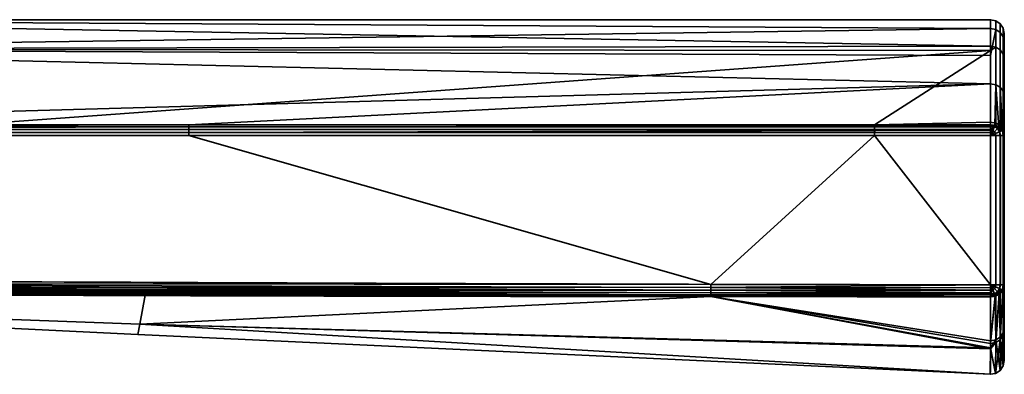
# Model space of a CAD drawing. Header units: millimetres. Extents: x -309 to 8059, y -96 to 57.
# Tile 45 of 99: x 2725 to 2762, y -96 to -83. Entities that reach past the tile are written whole.
import ezdxf

# ---------------------------------------------------------------- set-up
doc = ezdxf.new("R2010")
doc.units = ezdxf.units.MM
doc.layers.add('152', color=7, linetype='Continuous', true_color=0xffffff)

# ---------------------------------------------------------------- blocks, each defined once
blk = doc.blocks.new('UG_SURFACE_028')
at = {"layer": '152', "color": 251, "linetype": 'Continuous', "lineweight": 35}
for points in [[(2707.361, -83.3, 1103.998), (2707.361, -84.374, 1109.971), (2761, -84.265, 1109.668)], [(2707.361, -83.3, 1103.998), (2761, -83.3, 1104), (2761, -83.616, 1100.726)], [(2761, -83.616, 1100.726), (2707.361, -84.375, 1098.026), (2707.361, -83.3, 1103.998)], [(2761, -84.265, 1109.668), (2761, -83.3, 1104), (2707.361, -83.3, 1103.998)], [(2761, -83.616, 1100.726), (2761, -84.603, 1098.112), (2707.361, -84.375, 1098.026)], [(2761.191, -83.338, 1104), (2761, -83.3, 1104), (2761, -84.265, 1109.668), (2761.191, -84.301, 1109.656)], [(2761.191, -83.653, 1100.733), (2761, -83.616, 1100.726), (2761, -83.3, 1104), (2761.191, -83.338, 1104)], [(2761, -84.603, 1098.112), (2761, -83.616, 1100.726), (2761.191, -83.653, 1100.733)], [(2761.353, -83.446, 1104), (2761.191, -83.338, 1104), (2761.191, -84.301, 1109.656), (2761.353, -84.404, 1109.62)], [(2761.353, -83.76, 1100.754), (2761.191, -83.653, 1100.733), (2761.191, -83.338, 1104), (2761.353, -83.446, 1104)], [(2761.462, -83.609, 1104), (2761.353, -83.446, 1104), (2761.353, -84.404, 1109.62), (2761.462, -84.557, 1109.566)], [(2761.462, -83.919, 1100.785), (2761.353, -83.76, 1100.754), (2761.353, -83.446, 1104), (2761.462, -83.609, 1104)], [(2761.5, -83.8, 1104), (2761.462, -83.609, 1104), (2761.462, -84.557, 1109.566), (2761.5, -84.737, 1109.503)], [(2761.5, -84.107, 1100.822), (2761.462, -83.919, 1100.785), (2761.462, -83.609, 1104), (2761.5, -83.8, 1104)], [(2761.191, -83.653, 1100.733), (2761.191, -85.68, 1095.366), (2761, -85.647, 1095.347), (2761, -84.603, 1098.112)], [(2761.353, -85.773, 1095.421), (2761.191, -85.68, 1095.366), (2761.191, -83.653, 1100.733), (2761.353, -83.76, 1100.754)], [(2761.462, -85.913, 1095.503), (2761.353, -85.773, 1095.421), (2761.353, -83.76, 1100.754), (2761.462, -83.919, 1100.785)], [(2761.5, -86.079, 1095.599), (2761.462, -85.913, 1095.503), (2761.462, -83.919, 1100.785), (2761.5, -84.107, 1100.822)], [(2761.5, -95.788, 1104), (2761.5, -83.8, 1104), (2761.5, -84.737, 1109.503)], [(2761.5, -95.788, 1104), (2761.5, -84.107, 1100.822), (2761.5, -83.8, 1104)], [(2707.361, -84.374, 1109.971), (2761, -84.419, 1109.946), (2761, -84.265, 1109.668)], [(2761.191, -84.301, 1109.656), (2761, -84.265, 1109.668), (2761, -84.419, 1109.946)], [(2761, -84.419, 1109.946), (2761, -87.053, 1114.698), (2761.191, -87.082, 1114.674), (2761.191, -84.301, 1109.656)], [(2761.353, -84.404, 1109.62), (2761.191, -84.301, 1109.656), (2761.191, -87.082, 1114.674), (2761.353, -87.167, 1114.606)], [(2761.5, -95.788, 1104), (2761.5, -86.079, 1095.599), (2761.5, -84.107, 1100.822)], [(2761, -84.419, 1109.946), (2707.361, -84.374, 1109.971), (2723.575, -87.148, 1114.816)], [(2707.361, -84.375, 1098.026), (2761, -84.603, 1098.112), (2761, -85.647, 1095.347)], [(2761, -85.647, 1095.347), (2707.363, -87.147, 1093.184), (2707.361, -84.375, 1098.026)], [(2723.575, -87.148, 1114.816), (2756.747, -87.148, 1114.816), (2761, -84.419, 1109.946)], [(2756.747, -87.148, 1114.816), (2761, -87.053, 1114.698), (2761, -84.419, 1109.946)], [(2761.462, -84.557, 1109.566), (2761.353, -84.404, 1109.62), (2761.353, -87.167, 1114.606), (2761.462, -87.294, 1114.505)], [(2761.5, -84.737, 1109.503), (2761.462, -84.557, 1109.566), (2761.462, -87.294, 1114.505), (2761.5, -87.443, 1114.385)], [(2761.5, -84.737, 1109.503), (2761.5, -87.443, 1114.385), (2761.5, -94.687, 1110.751), (2761.5, -95.788, 1104)], [(2731.652, -87.147, 1093.184), (2707.363, -87.147, 1093.184), (2761, -85.647, 1095.347)], [(2761, -85.647, 1095.347), (2761, -87.148, 1093.184), (2731.652, -87.147, 1093.184)], [(2761.153, -87.171, 1093.203), (2761, -87.148, 1093.184), (2761, -85.647, 1095.347), (2761.191, -85.68, 1095.366)], [(2761.191, -85.68, 1095.366), (2761.191, -87.177, 1093.208), (2761.153, -87.171, 1093.203)], [(2761.191, -85.68, 1095.366), (2761.353, -85.773, 1095.421), (2761.353, -87.261, 1093.277), (2761.304, -87.236, 1093.256)], [(2761.304, -87.236, 1093.256), (2761.191, -87.177, 1093.208), (2761.191, -85.68, 1095.366)], [(2761.353, -85.773, 1095.421), (2761.462, -85.913, 1095.503), (2761.462, -87.387, 1093.379), (2761.436, -87.357, 1093.355)], [(2761.436, -87.357, 1093.355), (2761.391, -87.305, 1093.312), (2761.353, -85.773, 1095.421)], [(2761.391, -87.305, 1093.312), (2761.353, -87.261, 1093.277), (2761.353, -85.773, 1095.421)], [(2761.5, -87.535, 1093.5), (2761.462, -87.387, 1093.379), (2761.462, -85.913, 1095.503), (2761.5, -86.079, 1095.599)], [(2761.5, -86.079, 1095.599), (2761.5, -95.788, 1104), (2761.5, -94.592, 1096.971)], [(2761.5, -94.592, 1096.971), (2761.5, -93.011, 1093.5), (2761.5, -87.535, 1093.5), (2761.5, -86.079, 1095.599)], [(2698.479, -87.32, 1093.048), (2698.481, -87.225, 1093.107), (2731.652, -87.226, 1093.107)], [(2731.652, -87.226, 1093.107), (2731.652, -87.32, 1093.048), (2698.479, -87.32, 1093.048)], [(2731.652, -87.226, 1093.107), (2698.481, -87.225, 1093.107), (2707.363, -87.147, 1093.184)], [(2707.363, -87.147, 1093.184), (2731.652, -87.147, 1093.184), (2731.652, -87.226, 1093.107)], [(2723.575, -87.148, 1114.816), (2723.575, -87.227, 1114.893), (2756.747, -87.227, 1114.893), (2756.747, -87.148, 1114.816)], [(2723.575, -87.227, 1114.893), (2723.575, -87.321, 1114.952), (2756.747, -87.321, 1114.952), (2756.747, -87.227, 1114.893)], [(2731.652, -87.226, 1093.107), (2731.652, -87.147, 1093.184), (2761, -87.148, 1093.184), (2761, -87.182, 1093.15)], [(2761, -87.182, 1093.15), (2761, -87.227, 1093.107), (2731.652, -87.226, 1093.107)], [(2731.652, -87.32, 1093.048), (2731.652, -87.226, 1093.107), (2761, -87.227, 1093.107), (2761, -87.321, 1093.048)], [(2756.747, -87.148, 1114.816), (2761, -87.148, 1114.816), (2761, -87.053, 1114.698)], [(2756.747, -87.148, 1114.816), (2756.747, -87.227, 1114.893), (2761, -87.227, 1114.893), (2761, -87.182, 1114.85)], [(2761, -87.182, 1114.85), (2761, -87.148, 1114.816), (2756.747, -87.148, 1114.816)], [(2756.747, -87.227, 1114.893), (2756.747, -87.321, 1114.952), (2761, -87.321, 1114.952), (2761, -87.227, 1114.893)], [(2761.191, -87.082, 1114.674), (2761, -87.053, 1114.698), (2761, -87.148, 1114.816), (2761.153, -87.171, 1114.797)], [(2761.153, -87.171, 1114.797), (2761, -87.148, 1114.816), (2761, -87.182, 1114.85)], [(2761, -87.182, 1093.15), (2761, -87.148, 1093.184), (2761.153, -87.171, 1093.203)], [(2761, -87.182, 1114.85), (2761.136, -87.207, 1114.852), (2761.153, -87.171, 1114.797)], [(2761.153, -87.171, 1093.203), (2761.136, -87.207, 1093.148), (2761, -87.182, 1093.15)], [(2761.136, -87.207, 1114.852), (2761, -87.182, 1114.85), (2761, -87.227, 1114.893)], [(2761, -87.227, 1093.107), (2761, -87.182, 1093.15), (2761.136, -87.207, 1093.148)], [(2761.136, -87.207, 1114.852), (2761, -87.227, 1114.893), (2761, -87.321, 1114.952)], [(2761, -87.321, 1114.952), (2761.074, -87.358, 1114.962), (2761.136, -87.207, 1114.852)], [(2761.136, -87.207, 1093.148), (2761.074, -87.358, 1093.039), (2761, -87.321, 1093.048)], [(2761, -87.321, 1093.048), (2761, -87.227, 1093.107), (2761.136, -87.207, 1093.148)], [(2761.074, -87.358, 1114.962), (2761.136, -87.399, 1114.962), (2761.251, -87.284, 1114.852), (2761.136, -87.207, 1114.852)], [(2761.136, -87.207, 1093.148), (2761.251, -87.284, 1093.148), (2761.136, -87.399, 1093.039), (2761.074, -87.358, 1093.039)], [(2761.191, -87.177, 1114.792), (2761.153, -87.171, 1114.797), (2761.136, -87.207, 1114.852)], [(2761.136, -87.207, 1093.148), (2761.153, -87.171, 1093.203), (2761.191, -87.177, 1093.208)], [(2761.136, -87.207, 1114.852), (2761.251, -87.284, 1114.852), (2761.191, -87.177, 1114.792)], [(2761.191, -87.177, 1093.208), (2761.251, -87.284, 1093.148), (2761.136, -87.207, 1093.148)], [(2761.153, -87.171, 1114.797), (2761.191, -87.177, 1114.792), (2761.191, -87.082, 1114.674)], [(2761.353, -87.167, 1114.606), (2761.191, -87.082, 1114.674), (2761.191, -87.177, 1114.792), (2761.304, -87.236, 1114.744)], [(2761.251, -87.284, 1114.852), (2761.304, -87.236, 1114.744), (2761.191, -87.177, 1114.792)], [(2761.191, -87.177, 1093.208), (2761.304, -87.236, 1093.256), (2761.251, -87.284, 1093.148)], [(2761.304, -87.236, 1114.744), (2761.353, -87.261, 1114.723), (2761.353, -87.167, 1114.606)], [(2761.462, -87.294, 1114.505), (2761.353, -87.167, 1114.606), (2761.391, -87.305, 1114.688), (2761.436, -87.357, 1114.645)], [(2761.353, -87.167, 1114.606), (2761.353, -87.261, 1114.723), (2761.391, -87.305, 1114.688)], [(2698.475, -87.534, 1093), (2698.477, -87.424, 1093.012), (2731.652, -87.425, 1093.012), (2731.652, -87.535, 1093)], [(2750.757, -92.992, 1093), (2698.5, -92.8, 1093), (2698.475, -87.534, 1093), (2731.652, -87.535, 1093)], [(2698.477, -87.424, 1093.012), (2698.479, -87.32, 1093.048), (2731.652, -87.32, 1093.048), (2731.652, -87.425, 1093.012)], [(2756.747, -87.536, 1115), (2723.576, -87.536, 1115), (2698.5, -92.8, 1115), (2750.757, -92.992, 1115)], [(2723.575, -87.321, 1114.952), (2723.576, -87.426, 1114.988), (2756.747, -87.426, 1114.988), (2756.747, -87.321, 1114.952)], [(2723.576, -87.426, 1114.988), (2723.576, -87.536, 1115), (2756.747, -87.536, 1115), (2756.747, -87.426, 1114.988)], [(2731.652, -87.425, 1093.012), (2731.652, -87.32, 1093.048), (2761, -87.321, 1093.048), (2761, -87.344, 1093.04)], [(2761, -87.344, 1093.04), (2761, -87.425, 1093.012), (2731.652, -87.425, 1093.012)], [(2731.652, -87.535, 1093), (2731.652, -87.425, 1093.012), (2761, -87.425, 1093.012), (2761, -87.535, 1093)], [(2731.652, -87.535, 1093), (2761, -87.535, 1093), (2761, -93.011, 1093), (2750.757, -92.992, 1093)], [(2750.757, -92.992, 1115), (2761, -93.011, 1115), (2756.747, -87.536, 1115)], [(2756.747, -87.321, 1114.952), (2756.747, -87.426, 1114.988), (2761, -87.425, 1114.988), (2761, -87.344, 1114.959)], [(2761, -87.344, 1114.959), (2761, -87.321, 1114.952), (2756.747, -87.321, 1114.952)], [(2756.747, -87.426, 1114.988), (2756.747, -87.536, 1115), (2761, -87.535, 1115), (2761, -87.425, 1114.988)], [(2761, -93.011, 1115), (2761, -87.535, 1115), (2756.747, -87.536, 1115)], [(2761, -87.321, 1114.952), (2761, -87.344, 1114.959), (2761.074, -87.358, 1114.962)], [(2761.074, -87.358, 1093.039), (2761, -87.344, 1093.04), (2761, -87.321, 1093.048)], [(2761.074, -87.358, 1114.962), (2761, -87.344, 1114.959), (2761, -87.425, 1114.988)], [(2761, -87.425, 1093.012), (2761, -87.344, 1093.04), (2761.074, -87.358, 1093.039)], [(2761, -87.425, 1114.988), (2761, -87.535, 1115), (2761.074, -87.358, 1114.962)], [(2761, -87.535, 1115), (2761.136, -87.399, 1114.962), (2761.074, -87.358, 1114.962)], [(2761.074, -87.358, 1093.039), (2761, -87.535, 1093), (2761, -87.425, 1093.012)], [(2761.074, -87.358, 1093.039), (2761.136, -87.399, 1093.039), (2761, -87.535, 1093)], [(2761, -87.535, 1115), (2761.178, -87.462, 1114.962), (2761.136, -87.399, 1114.962)], [(2761.136, -87.399, 1093.039), (2761.178, -87.462, 1093.039), (2761, -87.535, 1093)], [(2761.178, -87.462, 1114.962), (2761, -87.535, 1115), (2761.191, -87.535, 1114.962)], [(2761.191, -87.535, 1093.038), (2761, -87.535, 1093), (2761.178, -87.462, 1093.039)], [(2761, -87.535, 1115), (2761, -93.011, 1115), (2761.191, -93.011, 1114.962), (2761.191, -87.535, 1114.962)], [(2761, -93.011, 1093), (2761, -87.535, 1093), (2761.191, -87.535, 1093.038), (2761.191, -93.011, 1093.038)], [(2761.136, -87.399, 1114.962), (2761.178, -87.462, 1114.962), (2761.328, -87.4, 1114.852), (2761.251, -87.284, 1114.852)], [(2761.251, -87.284, 1093.148), (2761.328, -87.4, 1093.148), (2761.178, -87.462, 1093.039), (2761.136, -87.399, 1093.039)], [(2761.328, -87.4, 1114.852), (2761.178, -87.462, 1114.962), (2761.192, -87.535, 1114.962), (2761.353, -87.535, 1114.853)], [(2761.353, -87.535, 1093.147), (2761.192, -87.535, 1093.039), (2761.178, -87.462, 1093.039), (2761.328, -87.4, 1093.148)], [(2761.191, -87.535, 1114.962), (2761.192, -87.535, 1114.962), (2761.178, -87.462, 1114.962)], [(2761.178, -87.462, 1093.039), (2761.192, -87.535, 1093.039), (2761.191, -87.535, 1093.038)], [(2761.192, -87.535, 1114.962), (2761.191, -87.535, 1114.962), (2761.191, -93.011, 1114.962), (2761.192, -93.011, 1114.962)], [(2761.192, -93.011, 1093.039), (2761.191, -93.011, 1093.038), (2761.191, -87.535, 1093.038), (2761.192, -87.535, 1093.039)], [(2761.192, -93.011, 1114.962), (2761.353, -93.011, 1114.853), (2761.353, -87.535, 1114.853), (2761.192, -87.535, 1114.962)], [(2761.192, -87.535, 1093.039), (2761.353, -87.535, 1093.147), (2761.353, -93.011, 1093.147), (2761.192, -93.011, 1093.039)], [(2761.304, -87.236, 1114.744), (2761.251, -87.284, 1114.852), (2761.328, -87.4, 1114.852)], [(2761.328, -87.4, 1093.148), (2761.251, -87.284, 1093.148), (2761.304, -87.236, 1093.256)], [(2761.328, -87.4, 1114.852), (2761.353, -87.261, 1114.723), (2761.304, -87.236, 1114.744)], [(2761.304, -87.236, 1093.256), (2761.353, -87.261, 1093.277), (2761.328, -87.4, 1093.148)], [(2761.391, -87.305, 1114.688), (2761.353, -87.261, 1114.723), (2761.328, -87.4, 1114.852)], [(2761.328, -87.4, 1093.148), (2761.353, -87.261, 1093.277), (2761.391, -87.305, 1093.312)], [(2761.328, -87.4, 1114.852), (2761.428, -87.358, 1114.688), (2761.391, -87.305, 1114.688)], [(2761.391, -87.305, 1093.312), (2761.428, -87.358, 1093.312), (2761.328, -87.4, 1093.148)], [(2761.428, -87.358, 1114.688), (2761.328, -87.4, 1114.852), (2761.355, -87.535, 1114.852), (2761.461, -87.535, 1114.691)], [(2761.461, -87.535, 1093.309), (2761.355, -87.535, 1093.148), (2761.328, -87.4, 1093.148), (2761.428, -87.358, 1093.312)], [(2761.353, -87.535, 1114.853), (2761.355, -87.535, 1114.852), (2761.328, -87.4, 1114.852)], [(2761.328, -87.4, 1093.148), (2761.355, -87.535, 1093.148), (2761.353, -87.535, 1093.147)], [(2761.355, -87.535, 1114.852), (2761.353, -87.535, 1114.853), (2761.353, -93.011, 1114.853), (2761.355, -93.011, 1114.852)], [(2761.355, -93.011, 1093.148), (2761.353, -93.011, 1093.147), (2761.353, -87.535, 1093.147), (2761.355, -87.535, 1093.148)], [(2761.355, -93.011, 1114.852), (2761.461, -93.011, 1114.691), (2761.461, -87.535, 1114.691), (2761.355, -87.535, 1114.852)], [(2761.355, -87.535, 1093.148), (2761.461, -87.535, 1093.309), (2761.461, -93.011, 1093.309), (2761.355, -93.011, 1093.148)], [(2761.391, -87.305, 1114.688), (2761.428, -87.358, 1114.688), (2761.436, -87.357, 1114.645)], [(2761.436, -87.357, 1093.355), (2761.428, -87.358, 1093.312), (2761.391, -87.305, 1093.312)], [(2761.436, -87.357, 1114.645), (2761.428, -87.358, 1114.688), (2761.463, -87.535, 1114.688)], [(2761.463, -87.535, 1093.312), (2761.428, -87.358, 1093.312), (2761.436, -87.357, 1093.355)], [(2761.461, -87.535, 1114.691), (2761.463, -87.535, 1114.688), (2761.428, -87.358, 1114.688)], [(2761.428, -87.358, 1093.312), (2761.463, -87.535, 1093.312), (2761.461, -87.535, 1093.309)], [(2761.436, -87.357, 1114.645), (2761.462, -87.387, 1114.621), (2761.462, -87.294, 1114.505)], [(2761.463, -87.535, 1114.688), (2761.462, -87.387, 1114.621), (2761.436, -87.357, 1114.645)], [(2761.436, -87.357, 1093.355), (2761.462, -87.387, 1093.379), (2761.463, -87.535, 1093.312)], [(2761.463, -87.535, 1114.688), (2761.461, -87.535, 1114.691), (2761.461, -93.011, 1114.691), (2761.463, -93.011, 1114.688)], [(2761.463, -93.011, 1093.312), (2761.461, -93.011, 1093.309), (2761.461, -87.535, 1093.309), (2761.463, -87.535, 1093.312)], [(2761.5, -87.443, 1114.385), (2761.462, -87.294, 1114.505), (2761.462, -87.387, 1114.621), (2761.5, -87.535, 1114.5)], [(2761.463, -87.535, 1114.688), (2761.5, -87.535, 1114.5), (2761.462, -87.387, 1114.621)], [(2761.462, -87.387, 1093.379), (2761.5, -87.535, 1093.5), (2761.463, -87.535, 1093.312)], [(2761.463, -93.011, 1114.688), (2761.5, -93.011, 1114.5), (2761.5, -87.535, 1114.5), (2761.463, -87.535, 1114.688)], [(2761.463, -87.535, 1093.312), (2761.5, -87.535, 1093.5), (2761.5, -93.011, 1093.5), (2761.463, -93.011, 1093.312)], [(2761.5, -87.443, 1114.385), (2761.5, -87.535, 1114.5), (2761.5, -93.011, 1114.5), (2761.5, -94.687, 1110.751)], [(2698.5, -92.955, 1114.976), (2698.499, -93.094, 1114.905), (2750.757, -93.207, 1114.951)], [(2698.499, -93.094, 1093.096), (2698.5, -92.955, 1093.024), (2750.757, -93.102, 1093.012)], [(2750.757, -92.992, 1115), (2698.5, -92.8, 1115), (2698.5, -92.955, 1114.976)], [(2698.5, -92.955, 1093.024), (2698.5, -92.8, 1093), (2750.757, -92.992, 1093)], [(2698.5, -92.955, 1114.976), (2750.757, -93.102, 1114.988), (2750.757, -92.992, 1115)], [(2750.757, -93.207, 1114.951), (2750.757, -93.102, 1114.988), (2698.5, -92.955, 1114.976)], [(2750.757, -92.992, 1093), (2750.757, -93.102, 1093.012), (2698.5, -92.955, 1093.024)], [(2761, -93.011, 1115), (2750.757, -92.992, 1115), (2750.757, -93.102, 1114.988)], [(2750.757, -93.102, 1093.012), (2750.757, -92.992, 1093), (2761, -93.011, 1093)], [(2698.499, -93.3, 1093.5), (2729.853, -94.449, 1098.435), (2698.479, -93.299, 1098.581)], [(2698.479, -93.299, 1098.581), (2729.853, -94.449, 1098.435), (2729.783, -94.83, 1104)], [(2698.499, -93.3, 1114.5), (2698.479, -93.299, 1109.419), (2729.853, -94.449, 1109.565)], [(2698.479, -93.299, 1109.419), (2698.479, -93.299, 1104), (2729.783, -94.83, 1104)], [(2729.783, -94.83, 1104), (2729.853, -94.449, 1109.565), (2698.479, -93.299, 1109.419)], [(2729.783, -94.83, 1104), (2698.479, -93.299, 1104), (2698.479, -93.299, 1098.581)], [(2698.499, -93.094, 1114.905), (2698.499, -93.204, 1114.794), (2750.756, -93.301, 1114.893)], [(2750.756, -93.301, 1114.893), (2750.757, -93.207, 1114.951), (2698.499, -93.094, 1114.905)], [(2698.499, -93.204, 1093.206), (2698.499, -93.094, 1093.096), (2750.757, -93.207, 1093.048)], [(2750.757, -93.102, 1093.012), (2750.757, -93.207, 1093.048), (2698.499, -93.094, 1093.096)], [(2698.499, -93.204, 1114.794), (2698.499, -93.276, 1114.655), (2750.756, -93.38, 1114.815)], [(2750.756, -93.38, 1114.815), (2750.756, -93.301, 1114.893), (2698.499, -93.204, 1114.794)], [(2698.499, -93.276, 1093.346), (2698.499, -93.204, 1093.206), (2750.756, -93.301, 1093.107)], [(2750.757, -93.207, 1093.048), (2750.756, -93.301, 1093.107), (2698.499, -93.204, 1093.206)], [(2698.499, -93.276, 1114.655), (2698.499, -93.3, 1114.5), (2730.043, -93.385, 1114.634)], [(2730.043, -93.385, 1114.634), (2750.756, -93.38, 1114.815), (2698.499, -93.276, 1114.655)], [(2698.499, -93.276, 1093.346), (2750.756, -93.38, 1093.185), (2730.043, -93.385, 1093.366)], [(2730.043, -93.385, 1093.366), (2698.499, -93.3, 1093.5), (2698.499, -93.276, 1093.346)], [(2750.756, -93.301, 1093.107), (2750.756, -93.38, 1093.185), (2698.499, -93.276, 1093.346)], [(2698.499, -93.3, 1093.5), (2730.043, -93.385, 1093.366), (2729.853, -94.449, 1098.435)], [(2729.853, -94.449, 1109.565), (2730.043, -93.385, 1114.634), (2698.499, -93.3, 1114.5)], [(2750.757, -93.207, 1114.951), (2750.756, -93.301, 1114.893), (2761, -93.307, 1114.903)], [(2761, -93.307, 1093.097), (2750.756, -93.301, 1093.107), (2750.757, -93.207, 1093.048)], [(2760.999, -93.365, 1114.85), (2750.756, -93.301, 1114.893), (2750.756, -93.38, 1114.815)], [(2760.999, -93.365, 1114.85), (2761, -93.307, 1114.903), (2750.756, -93.301, 1114.893)], [(2750.756, -93.301, 1093.107), (2761, -93.307, 1093.097), (2760.999, -93.365, 1093.15)], [(2760.999, -93.365, 1093.15), (2750.756, -93.38, 1093.185), (2750.756, -93.301, 1093.107)], [(2750.757, -93.102, 1114.988), (2761, -93.116, 1114.989), (2761, -93.011, 1115)], [(2761, -93.011, 1093), (2761, -93.116, 1093.011), (2750.757, -93.102, 1093.012)], [(2761, -93.203, 1114.96), (2750.757, -93.102, 1114.988), (2750.757, -93.207, 1114.951)], [(2761, -93.203, 1114.96), (2761, -93.116, 1114.989), (2750.757, -93.102, 1114.988)], [(2750.757, -93.102, 1093.012), (2761, -93.116, 1093.011), (2761, -93.203, 1093.04)], [(2761, -93.203, 1093.04), (2750.757, -93.207, 1093.048), (2750.757, -93.102, 1093.012)], [(2750.757, -93.207, 1114.951), (2761, -93.216, 1114.956), (2761, -93.203, 1114.96)], [(2761, -93.203, 1093.04), (2761, -93.216, 1093.044), (2750.757, -93.207, 1093.048)], [(2761, -93.307, 1114.903), (2761, -93.216, 1114.956), (2750.757, -93.207, 1114.951)], [(2750.757, -93.207, 1093.048), (2761, -93.216, 1093.044), (2761, -93.307, 1093.097)], [(2761, -93.307, 1114.903), (2760.999, -93.365, 1114.85), (2761.136, -93.34, 1114.852)], [(2761.136, -93.34, 1093.148), (2760.999, -93.365, 1093.15), (2761, -93.307, 1093.097)], [(2761.168, -93.417, 1114.731), (2761.136, -93.34, 1114.852), (2760.999, -93.385, 1114.833)], [(2761.136, -93.34, 1114.852), (2760.999, -93.365, 1114.85), (2760.999, -93.385, 1114.833)], [(2760.999, -93.385, 1093.167), (2761.136, -93.34, 1093.148), (2761.168, -93.417, 1093.269)], [(2760.999, -93.385, 1093.167), (2760.999, -93.365, 1093.15), (2761.136, -93.34, 1093.148)], [(2761.074, -93.189, 1114.962), (2761, -93.011, 1115), (2761, -93.116, 1114.989)], [(2761.191, -93.011, 1114.962), (2761, -93.011, 1115), (2761.178, -93.085, 1114.962)], [(2761, -93.011, 1115), (2761.136, -93.148, 1114.962), (2761.178, -93.085, 1114.962)], [(2761, -93.011, 1115), (2761.074, -93.189, 1114.962), (2761.136, -93.148, 1114.962)], [(2761.178, -93.085, 1093.039), (2761, -93.011, 1093), (2761.191, -93.011, 1093.038)], [(2761.178, -93.085, 1093.039), (2761.136, -93.148, 1093.039), (2761, -93.011, 1093)], [(2761.136, -93.148, 1093.039), (2761.074, -93.189, 1093.039), (2761, -93.011, 1093)], [(2761, -93.116, 1093.011), (2761, -93.011, 1093), (2761.074, -93.189, 1093.039)], [(2761, -93.116, 1114.989), (2761, -93.203, 1114.96), (2761.074, -93.189, 1114.962)], [(2761.074, -93.189, 1093.039), (2761, -93.203, 1093.04), (2761, -93.116, 1093.011)], [(2761.074, -93.189, 1114.962), (2761, -93.216, 1114.956), (2761, -93.307, 1114.903)], [(2761.074, -93.189, 1114.962), (2761, -93.203, 1114.96), (2761, -93.216, 1114.956)], [(2761, -93.307, 1114.903), (2761.136, -93.34, 1114.852), (2761.074, -93.189, 1114.962)], [(2761.074, -93.189, 1093.039), (2761.136, -93.34, 1093.148), (2761, -93.307, 1093.097)], [(2761, -93.307, 1093.097), (2761, -93.216, 1093.044), (2761.074, -93.189, 1093.039)], [(2761, -93.216, 1093.044), (2761, -93.203, 1093.04), (2761.074, -93.189, 1093.039)], [(2761.136, -93.148, 1114.962), (2761.074, -93.189, 1114.962), (2761.136, -93.34, 1114.852), (2761.251, -93.263, 1114.852)], [(2761.251, -93.263, 1093.148), (2761.136, -93.34, 1093.148), (2761.074, -93.189, 1093.039), (2761.136, -93.148, 1093.039)], [(2761.178, -93.085, 1114.962), (2761.136, -93.148, 1114.962), (2761.251, -93.263, 1114.852), (2761.328, -93.147, 1114.852)], [(2761.328, -93.147, 1093.148), (2761.251, -93.263, 1093.148), (2761.136, -93.148, 1093.039), (2761.178, -93.085, 1093.039)], [(2761.251, -93.263, 1114.852), (2761.136, -93.34, 1114.852), (2761.191, -93.413, 1114.728)], [(2761.191, -93.413, 1093.271), (2761.136, -93.34, 1093.148), (2761.251, -93.263, 1093.148)], [(2761.136, -93.34, 1114.852), (2761.168, -93.417, 1114.731), (2761.191, -93.413, 1114.728)], [(2761.191, -93.413, 1093.271), (2761.168, -93.417, 1093.269), (2761.136, -93.34, 1093.148)], [(2761.178, -93.085, 1114.962), (2761.192, -93.011, 1114.962), (2761.191, -93.011, 1114.962)], [(2761.353, -93.011, 1114.853), (2761.192, -93.011, 1114.962), (2761.178, -93.085, 1114.962), (2761.328, -93.147, 1114.852)], [(2761.328, -93.147, 1093.148), (2761.178, -93.085, 1093.039), (2761.192, -93.011, 1093.039), (2761.353, -93.011, 1093.147)], [(2761.191, -93.011, 1093.038), (2761.192, -93.011, 1093.039), (2761.178, -93.085, 1093.039)], [(2761.325, -93.335, 1114.684), (2761.186, -95.127, 1110.898), (2761.351, -95.025, 1110.864)], [(2761.325, -93.335, 1114.684), (2761.314, -93.342, 1114.688), (2761.186, -95.127, 1110.898)], [(2761.314, -93.342, 1114.688), (2761.191, -93.413, 1114.728), (2761.186, -95.127, 1110.898)], [(2761.314, -93.342, 1093.312), (2761.325, -93.335, 1093.316), (2761.187, -95.029, 1096.817)], [(2761.351, -94.928, 1096.853), (2761.187, -95.029, 1096.817), (2761.325, -93.335, 1093.316)], [(2761.187, -95.029, 1096.817), (2761.191, -93.413, 1093.271), (2761.314, -93.342, 1093.312)], [(2761.191, -93.413, 1114.728), (2761.314, -93.342, 1114.688), (2761.251, -93.263, 1114.852)], [(2761.251, -93.263, 1093.148), (2761.314, -93.342, 1093.312), (2761.191, -93.413, 1093.271)], [(2761.428, -93.189, 1114.688), (2761.328, -93.147, 1114.852), (2761.251, -93.263, 1114.852)], [(2761.323, -93.332, 1093.311), (2761.251, -93.263, 1093.148), (2761.328, -93.147, 1093.148)], [(2761.251, -93.263, 1114.852), (2761.323, -93.332, 1114.689), (2761.428, -93.189, 1114.688)], [(2761.314, -93.342, 1114.688), (2761.323, -93.332, 1114.689), (2761.251, -93.263, 1114.852)], [(2761.251, -93.263, 1093.148), (2761.323, -93.332, 1093.311), (2761.314, -93.342, 1093.312)], [(2761.325, -93.335, 1114.684), (2761.323, -93.332, 1114.689), (2761.314, -93.342, 1114.688)], [(2761.314, -93.342, 1093.312), (2761.323, -93.332, 1093.311), (2761.325, -93.335, 1093.316)], [(2761.328, -93.147, 1093.148), (2761.428, -93.189, 1093.312), (2761.323, -93.332, 1093.311)], [(2761.353, -93.319, 1114.675), (2761.428, -93.189, 1114.688), (2761.323, -93.332, 1114.689)], [(2761.323, -93.332, 1093.311), (2761.428, -93.189, 1093.312), (2761.353, -93.319, 1093.325)], [(2761.323, -93.332, 1114.689), (2761.325, -93.335, 1114.684), (2761.353, -93.319, 1114.675)], [(2761.353, -93.319, 1093.325), (2761.325, -93.335, 1093.316), (2761.323, -93.332, 1093.311)], [(2761.351, -95.025, 1110.864), (2761.353, -93.319, 1114.675), (2761.325, -93.335, 1114.684)], [(2761.325, -93.335, 1093.316), (2761.353, -93.319, 1093.325), (2761.351, -94.928, 1096.853)], [(2761.328, -93.147, 1114.852), (2761.355, -93.011, 1114.852), (2761.353, -93.011, 1114.853)], [(2761.461, -93.011, 1114.691), (2761.355, -93.011, 1114.852), (2761.328, -93.147, 1114.852), (2761.428, -93.189, 1114.688)], [(2761.428, -93.189, 1093.312), (2761.328, -93.147, 1093.148), (2761.355, -93.011, 1093.148), (2761.461, -93.011, 1093.309)], [(2761.353, -93.011, 1093.147), (2761.355, -93.011, 1093.148), (2761.328, -93.147, 1093.148)], [(2761.448, -93.196, 1114.605), (2761.351, -95.025, 1110.864), (2761.461, -94.87, 1110.812)], [(2761.351, -94.928, 1096.853), (2761.353, -93.319, 1093.325), (2761.448, -93.196, 1093.395)], [(2761.461, -94.774, 1096.907), (2761.351, -94.928, 1096.853), (2761.448, -93.196, 1093.395)], [(2761.448, -93.196, 1114.605), (2761.353, -93.319, 1114.675), (2761.351, -95.025, 1110.864)], [(2761.353, -93.319, 1114.675), (2761.448, -93.196, 1114.605), (2761.428, -93.189, 1114.688)], [(2761.428, -93.189, 1093.312), (2761.448, -93.196, 1093.395), (2761.353, -93.319, 1093.325)], [(2761.428, -93.189, 1114.688), (2761.463, -93.011, 1114.688), (2761.461, -93.011, 1114.691)], [(2761.463, -93.011, 1114.688), (2761.428, -93.189, 1114.688), (2761.448, -93.196, 1114.605)], [(2761.448, -93.196, 1093.395), (2761.428, -93.189, 1093.312), (2761.463, -93.011, 1093.312)], [(2761.461, -93.011, 1093.309), (2761.463, -93.011, 1093.312), (2761.428, -93.189, 1093.312)], [(2761.448, -93.196, 1114.605), (2761.462, -93.178, 1114.595), (2761.463, -93.011, 1114.688)], [(2761.463, -93.011, 1093.312), (2761.462, -93.178, 1093.405), (2761.448, -93.196, 1093.395)], [(2761.461, -94.87, 1110.812), (2761.462, -93.178, 1114.595), (2761.448, -93.196, 1114.605)], [(2761.448, -93.196, 1093.395), (2761.462, -93.178, 1093.405), (2761.461, -94.774, 1096.907)], [(2761.461, -94.87, 1110.812), (2761.5, -94.687, 1110.751), (2761.5, -93.011, 1114.5)], [(2761.461, -94.774, 1096.907), (2761.462, -93.178, 1093.405), (2761.5, -93.011, 1093.5)], [(2761.5, -93.011, 1093.5), (2761.5, -94.592, 1096.971), (2761.461, -94.774, 1096.907)], [(2761.5, -93.011, 1114.5), (2761.462, -93.178, 1114.595), (2761.461, -94.87, 1110.812)], [(2761.462, -93.178, 1114.595), (2761.5, -93.011, 1114.5), (2761.463, -93.011, 1114.688)], [(2761.463, -93.011, 1093.312), (2761.5, -93.011, 1093.5), (2761.462, -93.178, 1093.405)], [(2729.853, -94.449, 1098.435), (2730.043, -93.385, 1093.366), (2750.756, -93.44, 1093.278)], [(2750.756, -93.44, 1114.722), (2730.043, -93.385, 1114.634), (2729.853, -94.449, 1109.565)], [(2750.756, -93.44, 1093.278), (2760.992, -95.321, 1098.318), (2729.853, -94.449, 1098.435)], [(2729.853, -94.449, 1109.565), (2760.992, -95.36, 1109.69), (2750.756, -93.44, 1114.722)], [(2730.043, -93.385, 1114.634), (2750.756, -93.44, 1114.722), (2750.756, -93.38, 1114.815)], [(2750.756, -93.38, 1093.185), (2750.756, -93.44, 1093.278), (2730.043, -93.385, 1093.366)], [(2750.756, -93.38, 1114.815), (2760.999, -93.385, 1114.833), (2760.999, -93.365, 1114.85)], [(2760.999, -93.365, 1093.15), (2760.999, -93.385, 1093.167), (2750.756, -93.38, 1093.185)], [(2760.999, -93.446, 1114.747), (2760.999, -93.385, 1114.833), (2750.756, -93.38, 1114.815)], [(2750.756, -93.38, 1114.815), (2750.756, -93.44, 1114.722), (2760.999, -93.446, 1114.747)], [(2760.999, -93.446, 1093.253), (2750.756, -93.44, 1093.278), (2750.756, -93.38, 1093.185)], [(2750.756, -93.38, 1093.185), (2760.999, -93.385, 1093.167), (2760.999, -93.446, 1093.253)], [(2750.756, -93.44, 1093.278), (2760.999, -93.446, 1093.253), (2760.993, -95.063, 1096.805)], [(2750.756, -93.44, 1114.722), (2760.992, -95.36, 1109.69), (2760.993, -95.161, 1110.91)], [(2760.993, -95.161, 1110.91), (2760.999, -93.446, 1114.747), (2750.756, -93.44, 1114.722)], [(2760.993, -95.063, 1096.805), (2760.992, -95.321, 1098.318), (2750.756, -93.44, 1093.278)], [(2760.993, -95.161, 1110.91), (2761.186, -95.127, 1110.898), (2761.168, -93.417, 1114.731)], [(2760.993, -95.063, 1096.805), (2760.999, -93.446, 1093.253), (2761.168, -93.417, 1093.269)], [(2761.168, -93.417, 1093.269), (2761.187, -95.029, 1096.817), (2760.993, -95.063, 1096.805)], [(2761.168, -93.417, 1114.731), (2760.999, -93.446, 1114.747), (2760.993, -95.161, 1110.91)], [(2760.999, -93.385, 1114.833), (2760.999, -93.446, 1114.747), (2761.168, -93.417, 1114.731)], [(2761.168, -93.417, 1093.269), (2760.999, -93.446, 1093.253), (2760.999, -93.385, 1093.167)], [(2761.186, -95.127, 1110.898), (2761.191, -93.413, 1114.728), (2761.168, -93.417, 1114.731)], [(2761.168, -93.417, 1093.269), (2761.191, -93.413, 1093.271), (2761.187, -95.029, 1096.817)], [(2760.988, -96.288, 1104), (2729.783, -94.83, 1104), (2729.853, -94.449, 1098.435)], [(2729.853, -94.449, 1109.565), (2729.783, -94.83, 1104), (2760.988, -96.288, 1104)], [(2729.853, -94.449, 1098.435), (2760.992, -95.321, 1098.318), (2760.988, -96.288, 1104)], [(2760.988, -96.288, 1104), (2760.992, -95.36, 1109.69), (2729.853, -94.449, 1109.565)], [(2761.351, -94.928, 1096.853), (2761.461, -94.774, 1096.907), (2761.461, -95.982, 1104)], [(2761.461, -95.982, 1104), (2761.461, -94.774, 1096.907), (2761.5, -94.592, 1096.971)], [(2761.5, -94.592, 1096.971), (2761.5, -95.788, 1104), (2761.461, -95.982, 1104)], [(2761.461, -95.982, 1104), (2761.5, -95.788, 1104), (2761.5, -94.687, 1110.751)], [(2761.5, -94.687, 1110.751), (2761.461, -94.87, 1110.812), (2761.461, -95.982, 1104)], [(2760.988, -96.288, 1104), (2760.988, -96.288, 1104), (2729.783, -94.83, 1104)], [(2760.992, -95.321, 1098.318), (2761.187, -95.029, 1096.817), (2761.183, -96.254, 1104)], [(2760.992, -95.321, 1098.318), (2760.993, -95.063, 1096.805), (2761.187, -95.029, 1096.817)], [(2761.183, -96.254, 1104), (2761.186, -95.127, 1110.898), (2760.992, -95.36, 1109.69)], [(2761.186, -95.127, 1110.898), (2760.993, -95.161, 1110.91), (2760.992, -95.36, 1109.69)], [(2761.351, -95.025, 1110.864), (2761.186, -95.127, 1110.898), (2761.183, -96.254, 1104)], [(2761.183, -96.254, 1104), (2761.349, -96.146, 1104), (2761.351, -95.025, 1110.864)], [(2761.349, -96.146, 1104), (2761.183, -96.254, 1104), (2761.187, -95.029, 1096.817)], [(2761.187, -95.029, 1096.817), (2761.351, -94.928, 1096.853), (2761.349, -96.146, 1104)], [(2761.461, -94.87, 1110.812), (2761.351, -95.025, 1110.864), (2761.349, -96.146, 1104)], [(2761.349, -96.146, 1104), (2761.461, -95.982, 1104), (2761.461, -94.87, 1110.812)], [(2761.461, -95.982, 1104), (2761.349, -96.146, 1104), (2761.351, -94.928, 1096.853)], [(2761.183, -96.254, 1104), (2760.988, -96.288, 1104), (2760.992, -95.321, 1098.318)], [(2760.992, -95.36, 1109.69), (2760.988, -96.288, 1104), (2761.183, -96.254, 1104)], [(2760.988, -96.288, 1104), (2760.988, -96.288, 1104), (2761.183, -96.254, 1104)]]:
    blk.add_3dface(points, dxfattribs=at)

msp = doc.modelspace()

# ---------------------------------------------------------------- linework, layer by layer
at = {"layer": '152', "color": 251, "linetype": 'Continuous', "lineweight": 35}
for p, q in [((2761, -87.535, 1093), (2761, -93.011, 1093)), ((2761, -93.011, 1115), (2761, -87.535, 1115)), ((2761.5, -87.535, 1114.5), (2761.5, -93.011, 1114.5)), ((2761.5, -93.011, 1093.5), (2761.5, -87.535, 1093.5))]:
    msp.add_line(p, q, dxfattribs=at)
at = {"layer": '152', "color": 251, "linetype": 'Continuous', "lineweight": 35, "extrusion": (0, 0.631583, -0.775308)}
msp.add_arc((-2761, 636.033, -919.367), 0.5, 89.9964, 180, dxfattribs=at)
at = {"layer": '152', "color": 251, "linetype": 'Continuous', "lineweight": 35, "extrusion": (1, 8.19992e-05, -5.55134e-14)}
msp.add_arc((-87.762, 1114.5, 2760.993), 0.5, 39.167, 90, dxfattribs=at)
at = {"layer": '152', "color": 251, "linetype": 'Continuous', "lineweight": 35, "extrusion": (-1, -8.19992e-05, 0)}
msp.add_arc((87.762, 1093.5, -2760.993), 0.5, 219.167, 270, dxfattribs=at)
at = {"layer": '152', "color": 251, "linetype": 'Continuous', "lineweight": 35, "extrusion": (3.237e-14, -0.631583, -0.775308)}
msp.add_arc((2761, 758.503, -792.513), 0.5, 269.9964, 360, dxfattribs=at)
at = {"layer": '152', "color": 251, "linetype": 'Continuous', "lineweight": 35, "extrusion": (0, 1, 0)}
for centre, start, end in [((-2761, 1093.5, -87.535), 180, 270), ((-2761, 1114.5, -87.535), 90, 180), ((-2761, 1114.5, -93.011), 90, 180)]:
    msp.add_arc(centre, 0.5, start, end, dxfattribs=at)
at = {"layer": '152', "color": 251, "linetype": 'Continuous', "lineweight": 35, "extrusion": (0.999999, -0.001266, -3.51461e-17)}
for centre, start, end in [((-89.515, 1093.5, 2761.116), 209.6337, 270), ((-89.515, 1114.5, 2761.116), 90, 150.3663)]:
    msp.add_arc(centre, 0.5, start, end, dxfattribs=at)
at = {"layer": '152', "color": 251, "linetype": 'Continuous', "lineweight": 35, "extrusion": (5.67736e-14, -0.494453, -0.869204)}
msp.add_arc((2761, 631.914, -922.739), 0.5, 0, 90.0631, dxfattribs=at)
at = {"layer": '152', "color": 251, "linetype": 'Continuous', "lineweight": 35, "extrusion": (0, 0.494453, -0.869204)}
msp.add_arc((-2761, 459.838, -996.465), 0.5, 180, 270.0631, dxfattribs=at)
at = {"layer": '152', "color": 251, "linetype": 'Continuous', "lineweight": 35, "extrusion": (-2.77556e-14, 1, 0)}
msp.add_arc((-2761, 1093.5, -93.011), 0.5, 180, 270, dxfattribs=at)
at = {"layer": '152', "color": 251, "linetype": 'Continuous', "lineweight": 35}
for points, knots in [([(2761, -87.148, 1114.816), (2761, -85.906, 1113.291), (2761, -84.954, 1111.6), (2761, -83.634, 1107.899), (2761, -83.302, 1105.986), (2761, -83.295, 1100.088), (2761, -84.664, 1096.233), (2761, -87.148, 1093.184)], [0, 0, 0, 0, 0.25, 0.25, 0.5, 0.5, 1, 1, 1, 1]), ([(2761.5, -87.535, 1093.5), (2761.5, -85.124, 1096.46), (2761.5, -83.795, 1100.204), (2761.5, -83.803, 1105.93), (2761.5, -84.125, 1107.788), (2761.5, -85.407, 1111.381), (2761.5, -86.33, 1113.02), (2761.5, -87.535, 1114.5)], [0, 0, 0, 0, 0.5, 0.5, 0.75, 0.75, 1, 1, 1, 1]), ([(2653.86, -84.221, 1114.594), (2662.775, -84.812, 1114.651), (2671.68, -85.566, 1114.716), (2685.048, -86.493, 1114.779), (2689.506, -86.754, 1114.795), (2696.196, -87.078, 1114.812), (2698.427, -87.166, 1114.817), (2702.897, -87.154, 1114.816), (2705.132, -87.144, 1114.816), (2725.245, -87.16, 1114.816), (2743.122, -87.149, 1114.816), (2761, -87.148, 1114.816)], [0, 0, 0, 0, 0.25, 0.25, 0.375, 0.375, 0.4375, 0.4375, 0.5, 0.5, 1, 1, 1, 1]), ([(2761, -87.148, 1093.184), (2743.121, -87.149, 1093.184), (2725.242, -87.16, 1093.184), (2705.128, -87.144, 1093.184), (2702.894, -87.154, 1093.184), (2698.424, -87.166, 1093.183), (2696.191, -87.078, 1093.188), (2689.499, -86.753, 1093.205), (2685.04, -86.492, 1093.221), (2671.674, -85.565, 1093.284), (2662.773, -84.812, 1093.349), (2653.86, -84.221, 1093.406)], [0, 0, 0, 0, 0.5, 0.5, 0.5625, 0.5625, 0.625, 0.625, 0.75, 0.75, 1, 1, 1, 1]), ([(2761, -87.535, 1115), (2743.129, -87.537, 1115), (2725.257, -87.547, 1115), (2705.152, -87.532, 1115), (2702.918, -87.541, 1115), (2698.45, -87.553, 1115), (2696.216, -87.47, 1115), (2689.516, -87.159, 1115), (2685.051, -86.909, 1115), (2671.667, -86.02, 1115), (2662.752, -85.292, 1115), (2653.828, -84.711, 1115)], [0, 0, 0, 0, 0.5, 0.5, 0.5625, 0.5625, 0.625, 0.625, 0.75, 0.75, 1, 1, 1, 1]), ([(2653.828, -84.711, 1093), (2662.744, -85.292, 1093), (2671.651, -86.019, 1093), (2685.023, -86.907, 1093), (2689.483, -87.157, 1093), (2696.177, -87.469, 1093), (2698.411, -87.553, 1093), (2702.882, -87.542, 1093), (2705.117, -87.532, 1093), (2725.235, -87.547, 1093), (2743.117, -87.537, 1093), (2761, -87.535, 1093)], [0, 0, 0, 0, 0.25, 0.25, 0.375, 0.375, 0.4375, 0.4375, 0.5, 0.5, 1, 1, 1, 1]), ([(2761, -93.011, 1093), (2757.586, -93.007, 1093), (2754.171, -93.001, 1093), (2733.338, -92.95, 1093), (2715.919, -92.845, 1093), (2687.022, -92.77, 1093), (2675.545, -92.703, 1093), (2654.712, -92.554, 1093), (2645.356, -92.48, 1093), (2636, -92.446, 1093)], [0, 0, 0, 0, 0.081942, 0.081942, 0.499996, 0.499996, 0.775458, 0.775458, 1, 1, 1, 1]), ([(2636, -92.446, 1115), (2645.356, -92.48, 1115), (2654.712, -92.554, 1115), (2675.545, -92.703, 1115), (2687.022, -92.77, 1115), (2715.919, -92.845, 1115), (2733.338, -92.95, 1115), (2754.171, -93.001, 1115), (2757.586, -93.007, 1115), (2761, -93.011, 1115)], [0, 0, 0, 0, 0.224542, 0.224542, 0.500004, 0.500004, 0.918058, 0.918058, 1, 1, 1, 1]), ([(2760.999, -93.446, 1114.747), (2750.582, -93.443, 1114.73), (2740.166, -93.432, 1114.685), (2719.332, -93.374, 1114.58), (2708.915, -93.327, 1114.526), (2688.081, -93.273, 1114.474), (2677.665, -93.213, 1114.421), (2656.832, -93.04, 1114.321), (2646.415, -92.933, 1114.28), (2635.998, -92.887, 1114.264)], [0, 0, 0, 0, 0.25, 0.25, 0.5, 0.5, 0.75, 0.75, 1, 1, 1, 1]), ([(2635.998, -92.887, 1093.736), (2646.415, -92.933, 1093.72), (2656.832, -93.04, 1093.679), (2677.665, -93.213, 1093.579), (2688.081, -93.273, 1093.526), (2708.915, -93.327, 1093.474), (2719.332, -93.374, 1093.42), (2740.166, -93.432, 1093.315), (2750.582, -93.443, 1093.27), (2760.999, -93.446, 1093.253)], [0, 0, 0, 0, 0.25, 0.25, 0.5, 0.5, 0.75, 0.75, 1, 1, 1, 1]), ([(2761.5, -93.011, 1114.5), (2761.5, -93.923, 1112.898), (2761.5, -94.622, 1111.18), (2761.5, -95.553, 1107.645), (2761.5, -95.789, 1105.84), (2761.5, -95.788, 1102.154), (2761.5, -95.552, 1100.351), (2761.5, -94.622, 1096.823), (2761.5, -93.923, 1095.102), (2761.5, -93.011, 1093.5)], [0, 0, 0, 0, 0.25, 0.25, 0.5, 0.5, 0.75, 0.75, 1, 1, 1, 1]), ([(2760.999, -93.446, 1093.253), (2760.996, -94.378, 1094.892), (2760.993, -95.094, 1096.652), (2760.989, -96.046, 1100.262), (2760.988, -96.288, 1102.107), (2760.988, -96.289, 1105.878), (2760.989, -96.048, 1107.725), (2760.993, -95.097, 1111.341), (2760.996, -94.378, 1113.108), (2760.999, -93.446, 1114.747)], [0, 0, 0, 0, 0.25, 0.25, 0.5, 0.5, 0.75, 0.75, 1, 1, 1, 1])]:
    msp.add_open_spline(points, degree=3, knots=knots, dxfattribs=at)

# ---------------------------------------------------------------- block references
msp.add_blockref('UG_SURFACE_028', (0, 0), dxfattribs=at)

doc.saveas('drawing.dxf')
